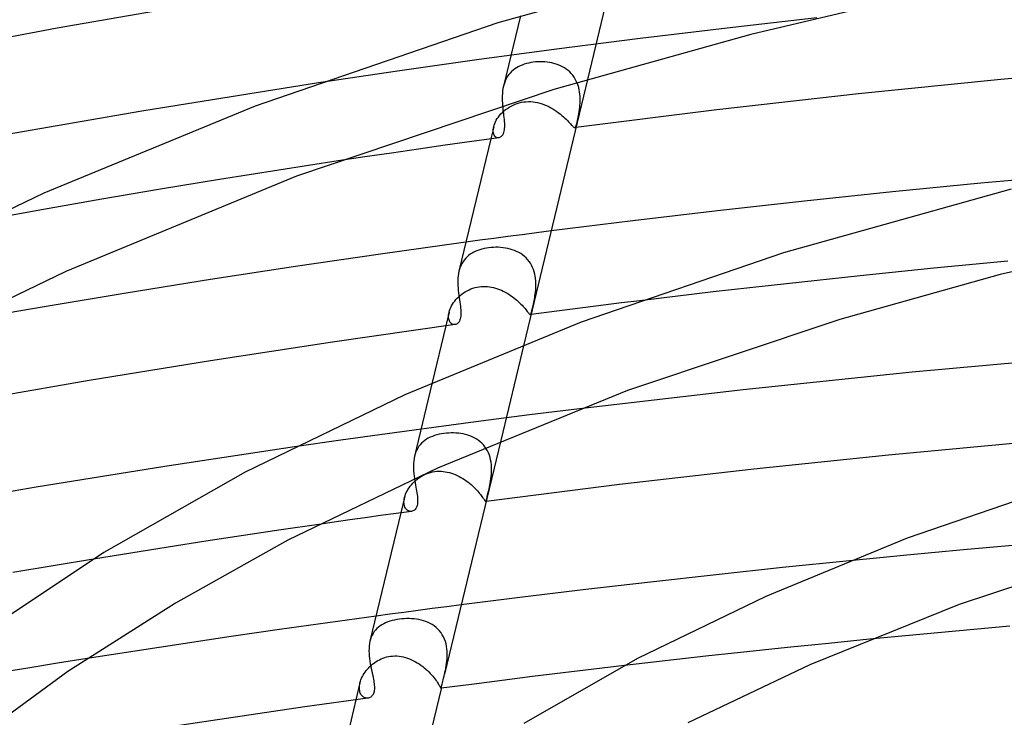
# Model space of a CAD drawing. Header units: millimetres. Extents: x -470 to 470, y -236 to 403.
# Tile 55 of 107: x -110 to -61, y 303 to 338. Entities that reach past the tile are written whole.
import ezdxf

# ---------------------------------------------------------------- set-up
doc = ezdxf.new("R2010")
doc.units = ezdxf.units.MM
doc.layers.add('HIDDEN', color=7, linetype='Continuous')
doc.layers.add('THICK', color=7, linetype='Continuous')

msp = doc.modelspace()

# ---------------------------------------------------------------- linework, layer by layer
at = {"layer": 'HIDDEN'}
for p, q in [((-80.626, 339.071), (-81.703, 334.594)), ((-85.054, 337.763), (-85.898, 334.256)), ((-70.258, 337.664), (-74.737, 337.158)), ((-74.737, 337.158), (-79.084, 336.637)), ((-79.084, 336.637), (-83.248, 336.107)), ((-83.248, 336.107), (-87.228, 335.571)), ((-87.228, 335.571), (-91.184, 335.011)), ((-85.416, 335.054), (-85.493, 334.986)), ((-85.335, 335.116), (-85.416, 335.054)), ((-85.248, 335.173), (-85.335, 335.116)), ((-85.157, 335.225), (-85.248, 335.173)), ((-85.062, 335.272), (-85.157, 335.225)), ((-84.962, 335.315), (-85.062, 335.272)), ((-84.858, 335.352), (-84.962, 335.315)), ((-84.751, 335.384), (-84.858, 335.352)), ((-84.64, 335.412), (-84.751, 335.384)), ((-84.527, 335.435), (-84.64, 335.412)), ((-84.411, 335.453), (-84.527, 335.435)), ((-84.298, 335.466), (-84.411, 335.453)), ((-84.183, 335.474), (-84.298, 335.466)), ((-84.068, 335.478), (-84.183, 335.474)), ((-83.952, 335.477), (-84.068, 335.478)), ((-83.836, 335.471), (-83.952, 335.477)), ((-83.721, 335.459), (-83.836, 335.471)), ((-83.606, 335.443), (-83.721, 335.459)), ((-83.493, 335.422), (-83.606, 335.443)), ((-83.381, 335.395), (-83.493, 335.422)), ((-83.271, 335.363), (-83.381, 335.395)), ((-83.164, 335.325), (-83.271, 335.363)), ((-83.059, 335.28), (-83.164, 335.325)), ((-82.957, 335.23), (-83.059, 335.28)), ((-82.86, 335.174), (-82.957, 335.23)), ((-82.766, 335.112), (-82.86, 335.174)), ((-82.678, 335.044), (-82.766, 335.112)), ((-82.594, 334.969), (-82.678, 335.044)), ((-91.184, 335.011), (-95.129, 334.426)), ((-85.791, 334.567), (-85.833, 334.467)), ((-85.743, 334.662), (-85.791, 334.567)), ((-85.689, 334.751), (-85.743, 334.662)), ((-85.629, 334.834), (-85.689, 334.751)), ((-85.564, 334.913), (-85.629, 334.834)), ((-85.493, 334.986), (-85.564, 334.913)), ((-82.515, 334.888), (-82.594, 334.969)), ((-82.442, 334.802), (-82.515, 334.888)), ((-82.376, 334.71), (-82.442, 334.802)), ((-82.316, 334.614), (-82.376, 334.71)), ((-82.263, 334.513), (-82.316, 334.614)), ((-85.922, 334.141), (-85.94, 334.022)), ((-85.898, 334.256), (-85.922, 334.141)), ((-85.869, 334.363), (-85.898, 334.256)), ((-85.833, 334.467), (-85.869, 334.363)), ((-82.217, 334.409), (-82.263, 334.513)), ((-82.177, 334.301), (-82.217, 334.409)), ((-82.145, 334.191), (-82.177, 334.301)), ((-82.119, 334.08), (-82.145, 334.191)), ((-82.099, 333.969), (-82.119, 334.08)), ((-85.959, 333.779), (-85.961, 333.656)), ((-85.961, 333.656), (-85.958, 333.533)), ((-85.952, 333.901), (-85.959, 333.779)), ((-85.94, 334.022), (-85.952, 333.901)), ((-82.084, 333.857), (-82.099, 333.969)), ((-82.075, 333.745), (-82.084, 333.857)), ((-82.071, 333.633), (-82.075, 333.745)), ((-82.071, 333.524), (-82.071, 333.633)), ((-85.958, 333.533), (-85.952, 333.409)), ((-85.952, 333.409), (-85.943, 333.288)), ((-85.872, 333.023), (-85.79, 333.09)), ((-85.79, 333.09), (-85.704, 333.154)), ((-85.704, 333.154), (-85.613, 333.214)), ((-85.613, 333.214), (-85.518, 333.268)), ((-85.518, 333.268), (-85.42, 333.317)), ((-85.42, 333.317), (-85.318, 333.361)), ((-85.318, 333.361), (-85.214, 333.399)), ((-85.214, 333.399), (-85.107, 333.43)), ((-85.107, 333.43), (-84.998, 333.455)), ((-84.998, 333.455), (-84.887, 333.473)), ((-84.887, 333.473), (-84.773, 333.485)), ((-84.773, 333.485), (-84.657, 333.489)), ((-84.657, 333.489), (-84.541, 333.487)), ((-84.541, 333.487), (-84.424, 333.478)), ((-84.424, 333.478), (-84.309, 333.461)), ((-84.309, 333.461), (-84.194, 333.439)), ((-84.194, 333.439), (-84.08, 333.41)), ((-84.08, 333.41), (-83.967, 333.375)), ((-83.967, 333.375), (-83.856, 333.335)), ((-83.856, 333.335), (-83.747, 333.29)), ((-83.747, 333.29), (-83.64, 333.24)), ((-83.64, 333.24), (-83.536, 333.186)), ((-83.536, 333.186), (-83.435, 333.129)), ((-83.435, 333.129), (-83.336, 333.068)), ((-83.336, 333.068), (-83.241, 333.004)), ((-82.119, 332.999), (-82.104, 333.102)), ((-82.104, 333.102), (-82.091, 333.209)), ((-82.091, 333.209), (-82.081, 333.311)), ((-82.081, 333.311), (-82.074, 333.416)), ((-82.074, 333.416), (-82.071, 333.524)), ((-86.254, 332.56), (-86.205, 332.641)), ((-86.205, 332.641), (-86.15, 332.721)), ((-86.15, 332.721), (-86.089, 332.8)), ((-86.089, 332.8), (-86.022, 332.877)), ((-86.022, 332.877), (-85.95, 332.951)), ((-85.95, 332.951), (-85.872, 333.023)), ((-83.241, 333.004), (-83.15, 332.938)), ((-83.15, 332.938), (-83.064, 332.872)), ((-83.064, 332.872), (-82.982, 332.805)), ((-82.982, 332.805), (-82.905, 332.738)), ((-82.905, 332.738), (-82.832, 332.671)), ((-82.832, 332.671), (-82.765, 332.607)), ((-82.765, 332.607), (-82.704, 332.545)), ((-82.207, 332.543), (-82.189, 332.625)), ((-82.189, 332.625), (-82.17, 332.712)), ((-82.17, 332.712), (-82.152, 332.804)), ((-82.152, 332.804), (-82.135, 332.9)), ((-82.135, 332.9), (-82.119, 332.999)), ((-86.384, 332.238), (-86.53, 331.63)), ((-86.408, 332.027), (-86.406, 332.094)), ((-86.406, 332.094), (-86.398, 332.166)), ((-86.398, 332.166), (-86.383, 332.241)), ((-86.383, 332.241), (-86.361, 332.318)), ((-86.361, 332.318), (-86.332, 332.397)), ((-86.332, 332.397), (-86.296, 332.478)), ((-86.296, 332.478), (-86.254, 332.56)), ((-82.704, 332.545), (-82.648, 332.487)), ((-82.648, 332.487), (-82.597, 332.432)), ((-82.597, 332.432), (-82.552, 332.382)), ((-82.552, 332.382), (-82.512, 332.337)), ((-82.512, 332.337), (-82.476, 332.298)), ((-82.476, 332.298), (-82.445, 332.265)), ((-82.445, 332.265), (-82.418, 332.237)), ((-82.418, 332.237), (-82.395, 332.216)), ((-82.395, 332.216), (-82.374, 332.202)), ((-82.374, 332.202), (-82.356, 332.194)), ((-82.356, 332.194), (-82.34, 332.193)), ((-82.34, 332.193), (-82.325, 332.199)), ((-82.33, 332.194), (-82.34, 332.193)), ((-82.32, 332.195), (-82.33, 332.194)), ((-82.325, 332.199), (-82.311, 332.212)), ((-82.309, 332.197), (-82.32, 332.195)), ((-82.311, 332.212), (-82.298, 332.233)), ((-82.299, 332.198), (-82.309, 332.197)), ((-82.289, 332.199), (-82.299, 332.198)), ((-82.298, 332.233), (-82.284, 332.262)), ((-82.279, 332.201), (-82.289, 332.199)), ((-82.284, 332.262), (-82.271, 332.299)), ((-82.271, 332.299), (-82.257, 332.346)), ((-82.257, 332.346), (-82.241, 332.402)), ((-82.241, 332.402), (-82.225, 332.468)), ((-82.225, 332.468), (-82.207, 332.543)), ((-86.404, 331.965), (-86.408, 332.027)), ((-86.393, 331.908), (-86.404, 331.965)), ((-86.378, 331.858), (-86.393, 331.908)), ((-86.357, 331.813), (-86.378, 331.858)), ((-86.333, 331.774), (-86.357, 331.813)), ((-86.304, 331.743), (-86.333, 331.774)), ((-86.273, 331.717), (-86.304, 331.743)), ((-86.24, 331.699), (-86.273, 331.717)), ((-86.206, 331.688), (-86.24, 331.699)), ((-86.17, 331.683), (-86.206, 331.688)), ((-86.134, 331.684), (-86.17, 331.683)), ((-94.142, 330.53), (-97.105, 330.074)), ((-97.105, 330.074), (-100.06, 329.605)), ((-100.06, 329.605), (-103.002, 329.121)), ((-103.002, 329.121), (-105.932, 328.625)), ((-105.932, 328.625), (-108.845, 328.116)), ((-108.845, 328.116), (-111.742, 327.595)), ((-85.674, 326.76), (-86.378, 326.667)), ((-84.963, 326.853), (-85.674, 326.76)), ((-84.245, 326.946), (-84.963, 326.853)), ((-83.52, 327.038), (-84.245, 326.946)), ((-87.075, 326.574), (-87.769, 326.48)), ((-86.378, 326.667), (-87.075, 326.574)), ((-86.638, 326.198), (-86.751, 326.18)), ((-86.519, 326.212), (-86.638, 326.198)), ((-86.399, 326.22), (-86.519, 326.212)), ((-86.279, 326.224), (-86.399, 326.22)), ((-86.159, 326.223), (-86.279, 326.224)), ((-86.039, 326.216), (-86.159, 326.223)), ((-85.92, 326.205), (-86.039, 326.216)), ((-85.802, 326.188), (-85.92, 326.205)), ((-87.711, 325.748), (-87.782, 325.677)), ((-87.635, 325.813), (-87.711, 325.748)), ((-87.553, 325.873), (-87.635, 325.813)), ((-87.467, 325.928), (-87.553, 325.873)), ((-87.377, 325.978), (-87.467, 325.928)), ((-87.282, 326.024), (-87.377, 325.978)), ((-87.182, 326.064), (-87.282, 326.024)), ((-87.079, 326.1), (-87.182, 326.064)), ((-86.973, 326.132), (-87.079, 326.1)), ((-86.863, 326.158), (-86.973, 326.132)), ((-86.751, 326.18), (-86.863, 326.158)), ((-85.685, 326.166), (-85.802, 326.188)), ((-85.57, 326.138), (-85.685, 326.166)), ((-85.457, 326.105), (-85.57, 326.138)), ((-85.347, 326.065), (-85.457, 326.105)), ((-85.24, 326.019), (-85.347, 326.065)), ((-85.137, 325.967), (-85.24, 326.019)), ((-85.038, 325.909), (-85.137, 325.967)), ((-84.944, 325.844), (-85.038, 325.909)), ((-84.854, 325.773), (-84.944, 325.844)), ((-84.77, 325.695), (-84.854, 325.773)), ((-88.052, 325.242), (-88.088, 325.139)), ((-88.01, 325.339), (-88.052, 325.242)), ((-87.962, 325.432), (-88.01, 325.339)), ((-87.907, 325.519), (-87.962, 325.432)), ((-87.847, 325.601), (-87.907, 325.519)), ((-87.782, 325.677), (-87.847, 325.601)), ((-84.691, 325.611), (-84.77, 325.695)), ((-84.619, 325.521), (-84.691, 325.611)), ((-84.555, 325.426), (-84.619, 325.521)), ((-84.497, 325.326), (-84.555, 325.426)), ((-84.446, 325.222), (-84.497, 325.326)), ((-84.402, 325.114), (-84.446, 325.222)), ((-60.742, 325.528), (-64.43, 325.176)), ((-88.088, 325.139), (-88.117, 325.033)), ((-84.365, 325.003), (-84.402, 325.114)), ((-84.336, 324.89), (-84.365, 325.003)), ((-84.313, 324.776), (-84.336, 324.89)), ((-84.296, 324.662), (-84.313, 324.776)), ((-68.109, 324.803), (-71.781, 324.41)), ((-64.43, 325.176), (-68.109, 324.803)), ((-87.316, 324.214), (-87.212, 324.238)), ((-87.212, 324.238), (-87.105, 324.255)), ((-87.105, 324.255), (-87.005, 324.266)), ((-87.005, 324.266), (-86.903, 324.271)), ((-86.903, 324.271), (-86.801, 324.27)), ((-86.801, 324.27), (-86.699, 324.264)), ((-86.699, 324.264), (-86.597, 324.252)), ((-86.597, 324.252), (-86.495, 324.235)), ((-86.495, 324.235), (-86.394, 324.213)), ((-84.285, 324.547), (-84.296, 324.662)), ((-84.28, 324.432), (-84.285, 324.547)), ((-84.282, 324.207), (-84.279, 324.319)), ((-84.279, 324.319), (-84.28, 324.432)), ((-71.781, 324.41), (-75.443, 323.997)), ((-88.202, 323.69), (-88.131, 323.76)), ((-88.131, 323.76), (-88.055, 323.828)), ((-88.055, 323.828), (-87.975, 323.892)), ((-87.975, 323.892), (-87.89, 323.953)), ((-87.89, 323.953), (-87.802, 324.009)), ((-87.802, 324.009), (-87.711, 324.06)), ((-87.711, 324.06), (-87.617, 324.107)), ((-87.617, 324.107), (-87.519, 324.148)), ((-87.519, 324.148), (-87.419, 324.184)), ((-87.419, 324.184), (-87.316, 324.214)), ((-86.394, 324.213), (-86.294, 324.186)), ((-86.294, 324.186), (-86.195, 324.154)), ((-86.195, 324.154), (-86.097, 324.118)), ((-86.097, 324.118), (-86, 324.078)), ((-86, 324.078), (-85.905, 324.034)), ((-85.905, 324.034), (-85.812, 323.986)), ((-85.812, 323.986), (-85.721, 323.935)), ((-85.721, 323.935), (-85.632, 323.881)), ((-85.632, 323.881), (-85.546, 323.824)), ((-85.546, 323.824), (-85.462, 323.765)), ((-85.462, 323.765), (-85.381, 323.705)), ((-84.339, 323.715), (-84.325, 323.8)), ((-84.325, 323.8), (-84.312, 323.888)), ((-84.312, 323.888), (-84.3, 323.992)), ((-84.3, 323.992), (-84.29, 324.098)), ((-84.29, 324.098), (-84.282, 324.207)), ((-75.443, 323.997), (-79.094, 323.562)), ((-88.525, 323.226), (-88.485, 323.305)), ((-88.485, 323.305), (-88.439, 323.384)), ((-88.439, 323.384), (-88.388, 323.463)), ((-88.388, 323.463), (-88.331, 323.54)), ((-88.331, 323.54), (-88.269, 323.616)), ((-88.269, 323.616), (-88.202, 323.69)), ((-85.381, 323.705), (-85.303, 323.643)), ((-85.303, 323.643), (-85.229, 323.58)), ((-85.229, 323.58), (-85.158, 323.517)), ((-85.158, 323.517), (-85.092, 323.455)), ((-85.092, 323.455), (-85.029, 323.393)), ((-85.029, 323.393), (-84.971, 323.332)), ((-84.971, 323.332), (-84.916, 323.273)), ((-84.916, 323.273), (-84.867, 323.217)), ((-84.449, 323.19), (-84.434, 323.254)), ((-84.434, 323.254), (-84.418, 323.323)), ((-84.418, 323.323), (-84.402, 323.395)), ((-84.402, 323.395), (-84.386, 323.471)), ((-84.386, 323.471), (-84.369, 323.55)), ((-84.369, 323.55), (-84.354, 323.631)), ((-84.354, 323.631), (-84.339, 323.715)), ((-88.609, 322.989), (-88.773, 322.306)), ((-88.635, 322.782), (-88.632, 322.849)), ((-88.633, 322.719), (-88.635, 322.782)), ((-88.632, 322.849), (-88.623, 322.919)), ((-88.623, 322.919), (-88.608, 322.992)), ((-88.608, 322.992), (-88.586, 323.068)), ((-88.586, 323.068), (-88.559, 323.147)), ((-88.559, 323.147), (-88.525, 323.226)), ((-84.867, 323.217), (-84.822, 323.164)), ((-84.822, 323.164), (-84.781, 323.115)), ((-84.781, 323.115), (-84.744, 323.069)), ((-84.744, 323.069), (-84.712, 323.027)), ((-84.712, 323.027), (-84.683, 322.99)), ((-84.683, 322.99), (-84.657, 322.958)), ((-84.657, 322.958), (-84.635, 322.93)), ((-84.635, 322.93), (-84.616, 322.908)), ((-84.616, 322.908), (-84.599, 322.891)), ((-84.599, 322.891), (-84.584, 322.879)), ((-84.584, 322.879), (-84.571, 322.873)), ((-84.571, 322.873), (-84.559, 322.872)), ((-84.554, 322.873), (-84.56, 322.872)), ((-84.559, 322.872), (-84.548, 322.877)), ((-84.547, 322.873), (-84.554, 322.873)), ((-84.548, 322.877), (-84.538, 322.888)), ((-84.541, 322.874), (-84.547, 322.873)), ((-84.534, 322.875), (-84.541, 322.874)), ((-84.538, 322.888), (-84.529, 322.905)), ((-84.528, 322.876), (-84.534, 322.875)), ((-84.529, 322.905), (-84.519, 322.928)), ((-84.521, 322.877), (-84.528, 322.876)), ((-84.519, 322.928), (-84.509, 322.957)), ((-84.509, 322.957), (-84.499, 322.992)), ((-84.499, 322.992), (-84.487, 323.033)), ((-84.487, 323.033), (-84.475, 323.079)), ((-84.475, 323.079), (-84.463, 323.132)), ((-84.463, 323.132), (-84.449, 323.19)), ((-88.625, 322.66), (-88.633, 322.719)), ((-88.612, 322.606), (-88.625, 322.66)), ((-88.595, 322.557), (-88.612, 322.606)), ((-88.574, 322.514), (-88.595, 322.557)), ((-88.549, 322.476), (-88.574, 322.514)), ((-88.521, 322.443), (-88.549, 322.476)), ((-88.491, 322.417), (-88.521, 322.443)), ((-88.458, 322.396), (-88.491, 322.417)), ((-88.424, 322.38), (-88.458, 322.396)), ((-88.389, 322.371), (-88.424, 322.38)), ((-88.353, 322.367), (-88.389, 322.371)), ((-88.317, 322.368), (-88.353, 322.367)), ((-84.882, 321.379), (-86.035, 316.586)), ((-89.454, 319.473), (-90.337, 315.805)), ((-84.6, 317.862), (-87.025, 317.552)), ((-82.11, 318.17), (-84.6, 317.862)), ((-87.025, 317.552), (-89.377, 317.242)), ((-91.694, 316.926), (-94.01, 316.602)), ((-89.377, 317.242), (-91.694, 316.926)), ((-89.226, 316.868), (-89.338, 316.834)), ((-89.109, 316.897), (-89.226, 316.868)), ((-88.989, 316.921), (-89.109, 316.897)), ((-88.865, 316.94), (-88.989, 316.921)), ((-88.748, 316.953), (-88.865, 316.94)), ((-88.629, 316.962), (-88.748, 316.953)), ((-88.509, 316.967), (-88.629, 316.962)), ((-88.389, 316.966), (-88.509, 316.967)), ((-88.268, 316.961), (-88.389, 316.966)), ((-88.148, 316.951), (-88.268, 316.961)), ((-88.028, 316.936), (-88.148, 316.951)), ((-87.91, 316.915), (-88.028, 316.936)), ((-87.794, 316.889), (-87.91, 316.915)), ((-87.679, 316.856), (-87.794, 316.889)), ((-87.568, 316.818), (-87.679, 316.856)), ((-94.01, 316.602), (-96.322, 316.269)), ((-90.054, 316.38), (-90.117, 316.298)), ((-89.984, 316.455), (-90.054, 316.38)), ((-89.908, 316.525), (-89.984, 316.455)), ((-89.827, 316.59), (-89.908, 316.525)), ((-89.739, 316.649), (-89.827, 316.59)), ((-89.647, 316.703), (-89.739, 316.649)), ((-89.549, 316.751), (-89.647, 316.703)), ((-89.446, 316.795), (-89.549, 316.751)), ((-89.338, 316.834), (-89.446, 316.795)), ((-87.459, 316.773), (-87.568, 316.818)), ((-87.355, 316.722), (-87.459, 316.773)), ((-87.254, 316.665), (-87.355, 316.722)), ((-87.157, 316.6), (-87.254, 316.665)), ((-87.065, 316.528), (-87.157, 316.6)), ((-86.978, 316.45), (-87.065, 316.528)), ((-86.898, 316.365), (-86.978, 316.45)), ((-86.825, 316.275), (-86.898, 316.365)), ((-90.306, 315.916), (-90.336, 315.807)), ((-90.269, 316.019), (-90.306, 315.916)), ((-90.225, 316.118), (-90.269, 316.019)), ((-90.174, 316.211), (-90.225, 316.118)), ((-90.117, 316.298), (-90.174, 316.211)), ((-86.758, 316.178), (-86.825, 316.275)), ((-86.698, 316.074), (-86.758, 316.178)), ((-86.646, 315.966), (-86.698, 316.074)), ((-86.602, 315.854), (-86.646, 315.966)), ((-90.388, 315.447), (-90.392, 315.321)), ((-90.377, 315.57), (-90.388, 315.447)), ((-90.36, 315.691), (-90.377, 315.57)), ((-90.336, 315.807), (-90.36, 315.691)), ((-86.566, 315.74), (-86.602, 315.854)), ((-86.537, 315.622), (-86.566, 315.74)), ((-86.515, 315.502), (-86.537, 315.622)), ((-86.5, 315.381), (-86.515, 315.502)), ((-86.491, 315.261), (-86.5, 315.381)), ((-90.392, 315.321), (-90.39, 315.195)), ((-90.39, 315.195), (-90.383, 315.066)), ((-90.383, 315.066), (-90.372, 314.939)), ((-90.372, 314.939), (-90.357, 314.813)), ((-89.851, 314.882), (-89.752, 314.926)), ((-89.752, 314.926), (-89.648, 314.964)), ((-89.648, 314.964), (-89.541, 314.997)), ((-89.541, 314.997), (-89.432, 315.022)), ((-89.432, 315.022), (-89.322, 315.041)), ((-89.322, 315.041), (-89.217, 315.051)), ((-89.217, 315.051), (-89.113, 315.056)), ((-89.113, 315.056), (-89.009, 315.054)), ((-89.009, 315.054), (-88.905, 315.047)), ((-88.905, 315.047), (-88.802, 315.034)), ((-88.802, 315.034), (-88.699, 315.015)), ((-88.699, 315.015), (-88.597, 314.991)), ((-88.597, 314.991), (-88.497, 314.961)), ((-88.497, 314.961), (-88.398, 314.928)), ((-88.398, 314.928), (-88.3, 314.889)), ((-86.508, 314.789), (-86.498, 314.904)), ((-86.498, 314.904), (-86.491, 315.022)), ((-86.488, 315.141), (-86.491, 315.261)), ((-86.491, 315.022), (-86.488, 315.141)), ((-90.494, 314.383), (-90.428, 314.456)), ((-90.428, 314.456), (-90.358, 314.528)), ((-90.358, 314.528), (-90.284, 314.596)), ((-90.357, 314.813), (-90.339, 314.688)), ((-90.284, 314.596), (-90.206, 314.66)), ((-90.206, 314.66), (-90.124, 314.721)), ((-90.124, 314.721), (-90.037, 314.779)), ((-90.037, 314.779), (-89.946, 314.833)), ((-89.946, 314.833), (-89.851, 314.882)), ((-88.3, 314.889), (-88.204, 314.847)), ((-88.204, 314.847), (-88.109, 314.8)), ((-88.109, 314.8), (-88.017, 314.75)), ((-88.017, 314.75), (-87.927, 314.697)), ((-87.927, 314.697), (-87.839, 314.641)), ((-87.839, 314.641), (-87.754, 314.582)), ((-87.754, 314.582), (-87.671, 314.521)), ((-87.671, 314.521), (-87.591, 314.458)), ((-87.591, 314.458), (-87.515, 314.394)), ((-86.575, 314.366), (-86.556, 314.464)), ((-86.556, 314.464), (-86.539, 314.566)), ((-86.539, 314.566), (-86.522, 314.676)), ((-86.522, 314.676), (-86.508, 314.789)), ((-90.781, 313.906), (-90.747, 313.987)), ((-90.747, 313.987), (-90.707, 314.068)), ((-90.707, 314.068), (-90.662, 314.149)), ((-90.662, 314.149), (-90.611, 314.228)), ((-90.611, 314.228), (-90.555, 314.306)), ((-90.555, 314.306), (-90.494, 314.383)), ((-87.515, 314.394), (-87.443, 314.33)), ((-87.443, 314.33), (-87.374, 314.265)), ((-87.374, 314.265), (-87.308, 314.2)), ((-87.308, 314.2), (-87.246, 314.135)), ((-87.246, 314.135), (-87.189, 314.073)), ((-87.189, 314.073), (-87.137, 314.012)), ((-87.137, 314.012), (-87.089, 313.953)), ((-87.089, 313.953), (-87.044, 313.897)), ((-86.687, 313.872), (-86.671, 313.941)), ((-86.671, 313.941), (-86.653, 314.015)), ((-86.653, 314.015), (-86.634, 314.095)), ((-86.634, 314.095), (-86.615, 314.181)), ((-86.615, 314.181), (-86.595, 314.271)), ((-86.595, 314.271), (-86.575, 314.366)), ((-90.833, 313.743), (-91.016, 312.982)), ((-90.862, 313.517), (-90.858, 313.59)), ((-90.859, 313.448), (-90.862, 313.517)), ((-90.85, 313.383), (-90.859, 313.448)), ((-90.858, 313.59), (-90.848, 313.668)), ((-90.848, 313.668), (-90.832, 313.748)), ((-90.832, 313.748), (-90.81, 313.827)), ((-90.81, 313.827), (-90.781, 313.906)), ((-87.044, 313.897), (-87.005, 313.844)), ((-87.005, 313.844), (-86.969, 313.795)), ((-86.969, 313.795), (-86.937, 313.75)), ((-86.937, 313.75), (-86.91, 313.709)), ((-86.91, 313.709), (-86.885, 313.672)), ((-86.885, 313.672), (-86.864, 313.64)), ((-86.864, 313.64), (-86.846, 313.613)), ((-86.846, 313.613), (-86.83, 313.59)), ((-86.83, 313.59), (-86.817, 313.573)), ((-86.817, 313.573), (-86.806, 313.56)), ((-86.806, 313.56), (-86.796, 313.553)), ((-86.796, 313.553), (-86.787, 313.55)), ((-86.787, 313.55), (-86.779, 313.553)), ((-86.782, 313.551), (-86.786, 313.55)), ((-86.779, 313.551), (-86.782, 313.551)), ((-86.779, 313.553), (-86.771, 313.562)), ((-86.775, 313.552), (-86.779, 313.551)), ((-86.772, 313.552), (-86.775, 313.552)), ((-86.768, 313.553), (-86.772, 313.552)), ((-86.771, 313.562), (-86.764, 313.577)), ((-86.764, 313.553), (-86.768, 313.553)), ((-86.764, 313.577), (-86.756, 313.598)), ((-86.756, 313.598), (-86.748, 313.626)), ((-86.748, 313.626), (-86.739, 313.661)), ((-86.739, 313.661), (-86.728, 313.703)), ((-86.728, 313.703), (-86.716, 313.753)), ((-86.716, 313.753), (-86.703, 313.81)), ((-86.703, 313.81), (-86.687, 313.872)), ((-90.835, 313.323), (-90.85, 313.383)), ((-90.815, 313.268), (-90.835, 313.323)), ((-90.791, 313.219), (-90.815, 313.268)), ((-90.763, 313.176), (-90.791, 313.219)), ((-90.731, 313.14), (-90.763, 313.176)), ((-90.696, 313.11), (-90.731, 313.14)), ((-90.658, 313.086), (-90.696, 313.11)), ((-90.619, 313.068), (-90.658, 313.086)), ((-90.578, 313.057), (-90.619, 313.068)), ((-90.537, 313.052), (-90.578, 313.057)), ((-90.496, 313.053), (-90.537, 313.052)), ((-96.99, 312.129), (-98.871, 311.848)), ((-95.107, 312.404), (-96.99, 312.129)), ((-100.749, 311.562), (-102.623, 311.27)), ((-98.871, 311.848), (-100.749, 311.562)), ((-104.494, 310.973), (-106.36, 310.672)), ((-102.623, 311.27), (-104.494, 310.973)), ((-62.939, 311.135), (-65.781, 310.869)), ((-60.115, 311.387), (-62.939, 311.135)), ((-65.781, 310.869), (-68.632, 310.59)), ((-90.862, 308.019), (-91.56, 307.926)), ((-90.158, 308.112), (-90.862, 308.019)), ((-89.447, 308.205), (-90.158, 308.112)), ((-88.73, 308.298), (-89.447, 308.205)), ((-88.006, 308.391), (-88.73, 308.298)), ((-91.56, 307.926), (-92.255, 307.832)), ((-91.674, 307.537), (-91.777, 307.494)), ((-91.567, 307.574), (-91.674, 307.537)), ((-91.454, 307.607), (-91.567, 307.574)), ((-91.338, 307.636), (-91.454, 307.607)), ((-91.217, 307.659), (-91.338, 307.636)), ((-91.093, 307.679), (-91.217, 307.659)), ((-90.973, 307.692), (-91.093, 307.679)), ((-90.851, 307.702), (-90.973, 307.692)), ((-90.728, 307.707), (-90.851, 307.702)), ((-90.605, 307.707), (-90.728, 307.707)), ((-90.482, 307.702), (-90.605, 307.707)), ((-90.359, 307.693), (-90.482, 307.702)), ((-90.237, 307.678), (-90.359, 307.693)), ((-90.116, 307.657), (-90.237, 307.678)), ((-89.997, 307.631), (-90.116, 307.657)), ((-89.881, 307.599), (-89.997, 307.631)), ((-89.767, 307.56), (-89.881, 307.599)), ((-89.656, 307.515), (-89.767, 307.56)), ((-92.341, 307.055), (-92.398, 306.97)), ((-92.278, 307.134), (-92.341, 307.055)), ((-92.209, 307.208), (-92.278, 307.134)), ((-92.134, 307.276), (-92.209, 307.208)), ((-92.053, 307.338), (-92.134, 307.276)), ((-91.966, 307.395), (-92.053, 307.338)), ((-91.874, 307.447), (-91.966, 307.395)), ((-91.777, 307.494), (-91.874, 307.447)), ((-89.549, 307.463), (-89.656, 307.515)), ((-89.447, 307.404), (-89.549, 307.463)), ((-89.349, 307.339), (-89.447, 307.404)), ((-89.256, 307.266), (-89.349, 307.339)), ((-89.168, 307.185), (-89.256, 307.266)), ((-89.088, 307.098), (-89.168, 307.185)), ((-89.014, 307.004), (-89.088, 307.098)), ((-92.528, 306.682), (-92.557, 306.575)), ((-92.491, 306.783), (-92.528, 306.682)), ((-92.448, 306.879), (-92.491, 306.783)), ((-92.398, 306.97), (-92.448, 306.879)), ((-88.948, 306.904), (-89.014, 307.004)), ((-88.889, 306.798), (-88.948, 306.904)), ((-88.839, 306.686), (-88.889, 306.798)), ((-88.796, 306.571), (-88.839, 306.686)), ((-88.762, 306.452), (-88.796, 306.571)), ((-67.636, 306.677), (-69.68, 306.473)), ((-88.736, 306.331), (-88.762, 306.452)), ((-88.717, 306.207), (-88.736, 306.331)), ((-88.705, 306.083), (-88.717, 306.207)), ((-88.7, 305.958), (-88.705, 306.083)), ((-71.722, 306.263), (-73.761, 306.047)), ((-69.68, 306.473), (-71.722, 306.263)), ((-106.671, 305.714), (-108.151, 305.478)), ((-92.336, 305.508), (-92.256, 305.562)), ((-92.256, 305.562), (-92.173, 305.612)), ((-92.173, 305.612), (-92.088, 305.658)), ((-92.088, 305.658), (-92.001, 305.699)), ((-92.001, 305.699), (-91.911, 305.735)), ((-91.911, 305.735), (-91.82, 305.767)), ((-91.82, 305.767), (-91.727, 305.793)), ((-91.727, 305.793), (-91.632, 305.814)), ((-91.632, 305.814), (-91.538, 305.829)), ((-91.538, 305.829), (-91.43, 305.84)), ((-91.43, 305.84), (-91.322, 305.844)), ((-91.322, 305.844), (-91.214, 305.842)), ((-91.214, 305.842), (-91.107, 305.832)), ((-91.107, 305.832), (-91, 305.817)), ((-91, 305.817), (-90.894, 305.795)), ((-90.894, 305.795), (-90.79, 305.768)), ((-90.79, 305.768), (-90.686, 305.735)), ((-90.686, 305.735), (-90.585, 305.697)), ((-90.585, 305.697), (-90.485, 305.654)), ((-90.485, 305.654), (-90.386, 305.607)), ((-90.386, 305.607), (-90.29, 305.556)), ((-88.732, 305.472), (-88.717, 305.591)), ((-88.717, 305.591), (-88.707, 305.712)), ((-88.707, 305.712), (-88.701, 305.834)), ((-88.701, 305.834), (-88.7, 305.958)), ((-77.832, 305.597), (-79.863, 305.363)), ((-75.798, 305.825), (-77.832, 305.597)), ((-73.761, 306.047), (-75.798, 305.825)), ((-109.628, 305.238), (-111.103, 304.996)), ((-108.151, 305.478), (-109.628, 305.238)), ((-92.801, 305.042), (-92.746, 305.116)), ((-92.746, 305.116), (-92.687, 305.188)), ((-92.687, 305.188), (-92.623, 305.258)), ((-92.623, 305.258), (-92.557, 305.325)), ((-92.557, 305.325), (-92.486, 305.389)), ((-92.486, 305.389), (-92.412, 305.45)), ((-92.412, 305.45), (-92.336, 305.508)), ((-90.29, 305.556), (-90.196, 305.501)), ((-90.196, 305.501), (-90.105, 305.443)), ((-90.105, 305.443), (-90.016, 305.381)), ((-90.016, 305.381), (-89.929, 305.317)), ((-89.929, 305.317), (-89.846, 305.251)), ((-89.846, 305.251), (-89.766, 305.183)), ((-89.766, 305.183), (-89.69, 305.114)), ((-89.69, 305.114), (-89.617, 305.044)), ((-88.815, 305.032), (-88.803, 305.083)), ((-88.803, 305.083), (-88.792, 305.136)), ((-88.792, 305.136), (-88.781, 305.189)), ((-88.781, 305.189), (-88.77, 305.244)), ((-88.77, 305.244), (-88.75, 305.357)), ((-88.75, 305.357), (-88.732, 305.472)), ((-93.056, 304.503), (-93.035, 304.579)), ((-93.035, 304.579), (-93.008, 304.657)), ((-93.008, 304.657), (-92.976, 304.735)), ((-92.976, 304.735), (-92.939, 304.813)), ((-92.939, 304.813), (-92.898, 304.89)), ((-92.898, 304.89), (-92.852, 304.967)), ((-92.852, 304.967), (-92.801, 305.042)), ((-89.617, 305.044), (-89.549, 304.974)), ((-89.549, 304.974), (-89.484, 304.904)), ((-89.484, 304.904), (-89.424, 304.834)), ((-89.424, 304.834), (-89.368, 304.767)), ((-89.368, 304.767), (-89.318, 304.702)), ((-89.318, 304.702), (-89.272, 304.64)), ((-89.272, 304.64), (-89.23, 304.581)), ((-89.23, 304.581), (-89.194, 304.525)), ((-88.838, 304.932), (-88.827, 304.981)), ((-88.827, 304.981), (-88.815, 305.032)), ((-93.057, 304.499), (-93.259, 303.658)), ((-93.087, 304.29), (-93.081, 304.359)), ((-93.087, 304.223), (-93.087, 304.29)), ((-93.082, 304.16), (-93.087, 304.223)), ((-93.072, 304.1), (-93.082, 304.16)), ((-93.081, 304.359), (-93.071, 304.43)), ((-93.058, 304.045), (-93.072, 304.1)), ((-93.071, 304.43), (-93.056, 304.503)), ((-89.194, 304.525), (-89.161, 304.474)), ((-89.161, 304.474), (-89.133, 304.427)), ((-89.133, 304.427), (-89.109, 304.384)), ((-89.109, 304.384), (-89.088, 304.347)), ((-89.088, 304.347), (-89.071, 304.314)), ((-89.071, 304.314), (-89.057, 304.286)), ((-89.057, 304.286), (-89.045, 304.264)), ((-89.045, 304.264), (-89.035, 304.247)), ((-89.035, 304.247), (-89.027, 304.235)), ((-89.027, 304.235), (-89.02, 304.229)), ((-89.02, 304.229), (-89.015, 304.229)), ((-89.015, 304.228), (-89.016, 304.228)), ((-89.015, 304.229), (-89.012, 304.231)), ((-89.013, 304.229), (-89.015, 304.228)), ((-89.012, 304.229), (-89.013, 304.229)), ((-89.012, 304.231), (-89.009, 304.235)), ((-89.01, 304.229), (-89.012, 304.229)), ((-89.009, 304.229), (-89.01, 304.229)), ((-89.009, 304.235), (-89.006, 304.241)), ((-89.007, 304.229), (-89.009, 304.229)), ((-89.006, 304.241), (-89.003, 304.249)), ((-89.003, 304.249), (-89, 304.26)), ((-89, 304.26), (-88.997, 304.272)), ((-93.04, 303.993), (-93.058, 304.045)), ((-93.018, 303.946), (-93.04, 303.993)), ((-92.993, 303.904), (-93.018, 303.946)), ((-92.964, 303.866), (-92.993, 303.904)), ((-92.933, 303.833), (-92.964, 303.866)), ((-92.899, 303.805), (-92.933, 303.833)), ((-92.864, 303.781), (-92.899, 303.805)), ((-92.827, 303.763), (-92.864, 303.781)), ((-92.789, 303.75), (-92.827, 303.763)), ((-92.75, 303.741), (-92.789, 303.75)), ((-92.711, 303.738), (-92.75, 303.741)), ((-92.672, 303.739), (-92.711, 303.738)), ((-92.634, 303.745), (-92.672, 303.739))]:
    msp.add_line(p, q, dxfattribs=at)
at = {"layer": 'THICK'}
for p, q in [((-72.518, 341.228), (-86.185, 337.413)), ((-63.745, 339.156), (-73.552, 336.841)), ((-100.184, 338.535), (-108.168, 337.146)), ((-108.168, 337.146), (-116.039, 335.657)), ((-86.185, 337.413), (-98.29, 333.262)), ((-73.552, 336.841), (-83.382, 334.086)), ((-53.945, 335.235), (-61.077, 334.595)), ((-81.703, 334.594), (-84.882, 321.379)), ((-61.077, 334.595), (-68.18, 333.876)), ((-95.129, 334.426), (-103.941, 333.02)), ((-83.382, 334.086), (-96.229, 329.763)), ((-68.18, 333.876), (-75.249, 333.077)), ((-98.29, 333.262), (-108.829, 328.929)), ((-85.943, 333.288), (-85.934, 333.186)), ((-85.934, 333.186), (-85.923, 333.085)), ((-85.923, 333.085), (-85.912, 332.986)), ((-75.249, 333.077), (-82.279, 332.201)), ((-103.941, 333.02), (-112.624, 331.5)), ((-85.912, 332.986), (-85.901, 332.889)), ((-85.901, 332.889), (-85.89, 332.794)), ((-85.89, 332.794), (-85.879, 332.701)), ((-85.879, 332.701), (-85.869, 332.601)), ((-85.869, 332.601), (-85.86, 332.505)), ((-85.855, 332.154), (-85.863, 332.079)), ((-85.86, 332.505), (-85.854, 332.411)), ((-85.851, 332.235), (-85.855, 332.154)), ((-85.854, 332.411), (-85.851, 332.321)), ((-85.851, 332.321), (-85.851, 332.235)), ((-86.53, 331.63), (-88.117, 325.031)), ((-86.134, 331.684), (-87.471, 331.499)), ((-86.098, 331.693), (-86.134, 331.684)), ((-86.062, 331.708), (-86.098, 331.693)), ((-86.028, 331.73), (-86.062, 331.708)), ((-85.995, 331.759), (-86.028, 331.73)), ((-85.964, 331.795), (-85.995, 331.759)), ((-85.936, 331.839), (-85.964, 331.795)), ((-85.911, 331.89), (-85.936, 331.839)), ((-85.891, 331.947), (-85.911, 331.89)), ((-85.875, 332.01), (-85.891, 331.947)), ((-85.863, 332.079), (-85.875, 332.01)), ((-90.143, 331.12), (-91.477, 330.926)), ((-88.807, 331.311), (-90.143, 331.12)), ((-87.471, 331.499), (-88.807, 331.311)), ((-92.81, 330.73), (-94.142, 330.53)), ((-91.477, 330.926), (-92.81, 330.73)), ((-96.229, 329.763), (-107.734, 325.025)), ((-57.689, 329.817), (-62.075, 329.416)), ((-62.075, 329.416), (-66.486, 328.983)), ((-108.829, 328.929), (-118.357, 324.306)), ((-60.564, 329.123), (-71.934, 325.948)), ((-66.486, 328.983), (-70.879, 328.522)), ((-70.879, 328.522), (-75.211, 328.041)), ((-75.211, 328.041), (-79.439, 327.545)), ((-79.439, 327.545), (-83.52, 327.038)), ((-53.056, 326.759), (-61.111, 324.86)), ((-87.769, 326.48), (-92.029, 325.888)), ((-92.029, 325.888), (-96.278, 325.268)), ((-71.934, 325.948), (-82.021, 322.488)), ((-96.278, 325.268), (-100.512, 324.62)), ((-107.734, 325.025), (-116.575, 320.724)), ((-88.158, 324.803), (-88.169, 324.684)), ((-88.14, 324.92), (-88.158, 324.803)), ((-88.117, 325.033), (-88.14, 324.92)), ((-61.111, 324.86), (-69.122, 322.624)), ((-100.512, 324.62), (-104.724, 323.944)), ((-88.169, 324.684), (-88.175, 324.564)), ((-88.175, 324.564), (-88.175, 324.441)), ((-88.175, 324.441), (-88.171, 324.318)), ((-88.171, 324.318), (-88.163, 324.195)), ((-104.724, 323.944), (-108.911, 323.243)), ((-88.163, 324.195), (-88.152, 324.073)), ((-88.152, 324.073), (-88.139, 323.952)), ((-88.139, 323.952), (-88.123, 323.834)), ((-88.123, 323.834), (-88.107, 323.717)), ((-108.911, 323.243), (-113.066, 322.516)), ((-88.107, 323.717), (-88.09, 323.604)), ((-88.09, 323.604), (-88.074, 323.493)), ((-88.074, 323.493), (-88.058, 323.386)), ((-88.058, 323.386), (-88.045, 323.289)), ((-88.045, 323.289), (-88.034, 323.195)), ((-80.906, 323.339), (-81.811, 323.225)), ((-80.001, 323.451), (-80.906, 323.339)), ((-79.094, 323.562), (-80.001, 323.451)), ((-88.026, 322.787), (-88.036, 322.719)), ((-88.034, 323.195), (-88.026, 323.105)), ((-88.026, 323.105), (-88.02, 323.018)), ((-88.02, 322.859), (-88.026, 322.787)), ((-88.02, 323.018), (-88.019, 322.936)), ((-88.019, 322.936), (-88.02, 322.859)), ((-83.619, 322.994), (-84.521, 322.877)), ((-82.715, 323.11), (-83.619, 322.994)), ((-81.811, 323.225), (-82.715, 323.11)), ((-88.314, 322.369), (-94.431, 321.499)), ((-82.021, 322.488), (-90.822, 318.87)), ((-88.773, 322.306), (-89.454, 319.473)), ((-88.278, 322.377), (-88.314, 322.369)), ((-88.243, 322.39), (-88.278, 322.377)), ((-88.209, 322.409), (-88.243, 322.39)), ((-88.176, 322.435), (-88.209, 322.409)), ((-88.145, 322.466), (-88.176, 322.435)), ((-88.116, 322.504), (-88.145, 322.466)), ((-88.091, 322.548), (-88.116, 322.504)), ((-88.068, 322.599), (-88.091, 322.548)), ((-88.05, 322.656), (-88.068, 322.599)), ((-88.036, 322.719), (-88.05, 322.656)), ((-69.122, 322.624), (-79.704, 319.084)), ((-94.431, 321.499), (-100.522, 320.569)), ((-100.522, 320.569), (-106.571, 319.582)), ((-57.101, 320.757), (-65.507, 319.99)), ((-65.507, 319.99), (-73.94, 319.115)), ((-106.571, 319.582), (-112.562, 318.542)), ((-90.822, 318.87), (-98.78, 315.009)), ((-79.704, 319.084), (-89.185, 315.212)), ((-73.94, 319.115), (-82.11, 318.17)), ((-86.035, 316.586), (-88.839, 304.93)), ((-59.935, 316.497), (-66.686, 315.862)), ((-96.322, 316.269), (-102.794, 315.292)), ((-66.686, 315.862), (-73.41, 315.159)), ((-102.794, 315.292), (-109.219, 314.254)), ((-98.78, 315.009), (-105.832, 310.999)), ((-89.185, 315.212), (-96.65, 311.61)), ((-73.41, 315.159), (-80.104, 314.39)), ((-90.339, 314.688), (-90.322, 314.58)), ((-90.322, 314.58), (-90.304, 314.473)), ((-90.304, 314.473), (-90.285, 314.368)), ((-57.682, 314.483), (-65.753, 311.714)), ((-109.219, 314.254), (-115.58, 313.156)), ((-90.285, 314.368), (-90.267, 314.267)), ((-90.267, 314.267), (-90.249, 314.167)), ((-90.249, 314.167), (-90.232, 314.071)), ((-90.232, 314.071), (-90.217, 313.981)), ((-90.217, 313.981), (-90.204, 313.893)), ((-80.104, 314.39), (-86.764, 313.553)), ((-90.193, 313.419), (-90.208, 313.351)), ((-90.204, 313.893), (-90.194, 313.808)), ((-90.194, 313.808), (-90.186, 313.725)), ((-90.185, 313.491), (-90.193, 313.419)), ((-90.186, 313.725), (-90.182, 313.644)), ((-90.181, 313.566), (-90.185, 313.491)), ((-90.182, 313.644), (-90.181, 313.566)), ((-91.016, 312.982), (-92.557, 306.576)), ((-91.259, 312.948), (-92.029, 312.841)), ((-90.489, 313.054), (-91.259, 312.948)), ((-90.45, 313.063), (-90.489, 313.054)), ((-90.412, 313.077), (-90.45, 313.063)), ((-90.375, 313.096), (-90.412, 313.077)), ((-90.341, 313.122), (-90.375, 313.096)), ((-90.308, 313.154), (-90.341, 313.122)), ((-90.278, 313.192), (-90.308, 313.154)), ((-90.25, 313.238), (-90.278, 313.192)), ((-90.227, 313.291), (-90.25, 313.238)), ((-90.208, 313.351), (-90.227, 313.291)), ((-94.338, 312.515), (-95.107, 312.404)), ((-93.569, 312.625), (-94.338, 312.515)), ((-92.799, 312.733), (-93.569, 312.625)), ((-92.029, 312.841), (-92.799, 312.733)), ((-96.65, 311.61), (-102.261, 308.484)), ((-65.753, 311.714), (-72.815, 308.811)), ((-105.832, 310.999), (-112.107, 306.822)), ((-54.857, 311.162), (-63.159, 308.411)), ((-106.36, 310.672), (-110.384, 310.001)), ((-68.632, 310.59), (-71.969, 310.249)), ((-71.969, 310.249), (-75.285, 309.895)), ((-78.564, 309.53), (-81.788, 309.156)), ((-75.285, 309.895), (-78.564, 309.53)), ((-81.788, 309.156), (-84.941, 308.776)), ((-84.941, 308.776), (-88.006, 308.391)), ((-72.815, 308.811), (-79.204, 305.712)), ((-102.261, 308.484), (-107.626, 305.072)), ((-63.159, 308.411), (-70.612, 305.408)), ((-92.255, 307.832), (-94.667, 307.501)), ((-97.076, 307.161), (-99.482, 306.812)), ((-94.667, 307.501), (-97.076, 307.161)), ((-60.638, 307.327), (-67.636, 306.677)), ((-99.482, 306.812), (-101.883, 306.454)), ((-92.557, 306.575), (-92.581, 306.46)), ((-104.28, 306.089), (-106.671, 305.714)), ((-101.883, 306.454), (-104.28, 306.089)), ((-92.606, 306.218), (-92.609, 306.094)), ((-92.609, 306.094), (-92.605, 305.967)), ((-92.597, 306.341), (-92.606, 306.218)), ((-92.581, 306.46), (-92.597, 306.341)), ((-92.605, 305.967), (-92.596, 305.839)), ((-92.596, 305.839), (-92.583, 305.711)), ((-92.583, 305.711), (-92.566, 305.584)), ((-92.566, 305.584), (-92.545, 305.458)), ((-79.204, 305.712), (-84.881, 302.483)), ((-107.626, 305.072), (-112.798, 301.293)), ((-92.545, 305.458), (-92.522, 305.334)), ((-92.522, 305.334), (-92.498, 305.213)), ((-92.498, 305.213), (-92.473, 305.094)), ((-92.473, 305.094), (-92.447, 304.978)), ((-81.391, 305.182), (-82.918, 304.998)), ((-79.863, 305.363), (-81.391, 305.182)), ((-70.612, 305.408), (-76.703, 302.505)), ((-92.447, 304.978), (-92.423, 304.866)), ((-92.423, 304.866), (-92.401, 304.757)), ((-92.401, 304.757), (-92.386, 304.681)), ((-92.386, 304.681), (-92.372, 304.606)), ((-92.372, 304.606), (-92.36, 304.532)), ((-88.944, 304.508), (-88.926, 304.578)), ((-88.926, 304.578), (-88.907, 304.656)), ((-88.907, 304.656), (-88.885, 304.741)), ((-88.885, 304.741), (-88.863, 304.833)), ((-88.863, 304.833), (-88.839, 304.93)), ((-85.967, 304.621), (-87.488, 304.427)), ((-84.443, 304.811), (-85.967, 304.621)), ((-82.918, 304.998), (-84.443, 304.811)), ((-92.36, 304.532), (-92.35, 304.46)), ((-92.344, 304.129), (-92.354, 304.071)), ((-92.35, 304.46), (-92.343, 304.389)), ((-92.338, 304.19), (-92.344, 304.129)), ((-92.343, 304.389), (-92.338, 304.321)), ((-92.338, 304.321), (-92.337, 304.254)), ((-92.337, 304.254), (-92.338, 304.19)), ((-88.997, 304.273), (-90.301, 298.853)), ((-87.488, 304.427), (-89.007, 304.229)), ((-88.997, 304.272), (-88.99, 304.302)), ((-88.99, 304.302), (-88.982, 304.341)), ((-88.982, 304.341), (-88.971, 304.388)), ((-88.971, 304.388), (-88.959, 304.444)), ((-88.959, 304.444), (-88.944, 304.508)), ((-92.658, 303.74), (-95.8, 303.302)), ((-93.259, 303.658), (-94.778, 297.344)), ((-92.595, 303.756), (-92.634, 303.745)), ((-92.558, 303.772), (-92.595, 303.756)), ((-92.522, 303.793), (-92.558, 303.772)), ((-92.489, 303.819), (-92.522, 303.793)), ((-92.458, 303.85), (-92.489, 303.819)), ((-92.43, 303.885), (-92.458, 303.85)), ((-92.406, 303.925), (-92.43, 303.885)), ((-92.385, 303.969), (-92.406, 303.925)), ((-92.368, 304.018), (-92.385, 303.969)), ((-92.354, 304.071), (-92.368, 304.018)), ((-95.8, 303.302), (-98.938, 302.849)), ((-98.938, 302.849), (-102.069, 302.381))]:
    msp.add_line(p, q, dxfattribs=at)

doc.saveas('drawing.dxf')
